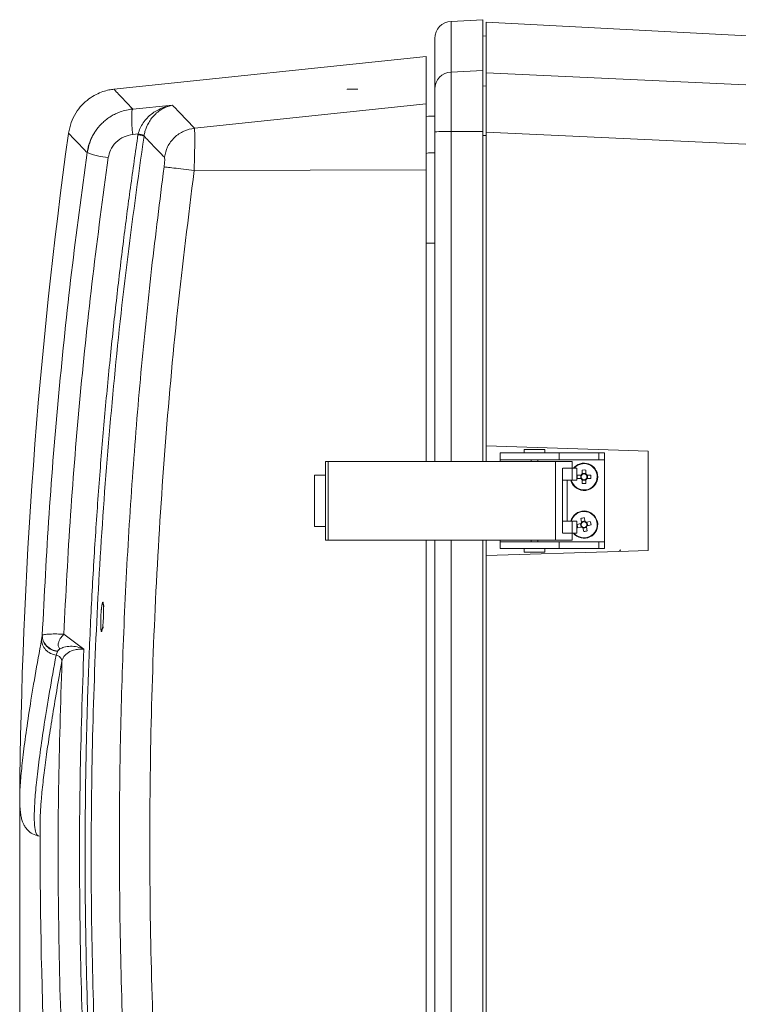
# Model space of a CAD drawing. Header units: millimetres. Extents: x 0 to 594, y 0 to 420.
# Tile 60 of 75: x 247 to 289, y 315 to 372. Entities that reach past the tile are written whole.
import ezdxf

# ---------------------------------------------------------------- set-up
doc = ezdxf.new("R2010")
doc.units = ezdxf.units.MM
doc.styles.add('SLDTEXTSTYLE1', font='TXT', dxfattribs={"width": 0.605})
doc.dimstyles.new('SLDDIMSTYLE1', dxfattribs={"dimtxt": 2.568319, "dimasz": 3.3, "dimexe": 0, "dimexo": 0.0625, "dimgap": 0.64208, "dimtad": 1, "dimdec": 0, "dimlfac": 5, "dimrnd": 1e-09, "dimzin": 12, "dimdsep": 46, "dimtxsty": 'SLDTEXTSTYLE1', "dimsah": 1, "dimcen": 0.09, "dimadec": 0, "dimazin": 3, "dimtfac": 1, "dimtdec": 1, "dimtofl": 0, "dimtmove": 0, "dimatfit": 3, "dimfxl": 0, "dimfrac": 2, "dimtolj": 1, "dimtzin": 12, "dimarcsym": 0})

# ---------------------------------------------------------------- blocks, each defined once
blk = doc.blocks.new('_D_6')
at = {"color": 7, "linetype": 'Continuous', "lineweight": 0}
for p, q in [((330.793, 371.409), (330.793, 208.509)), ((246.705, 326.965), (246.705, 208.509)), ((284.585, 214.042), (283.997, 214.042)), ((283.997, 214.042), (283.997, 210.097)), ((292.914, 214.042), (293.502, 214.042)), ((293.502, 214.042), (293.502, 210.097)), ((283.997, 210.097), (284.585, 210.097)), ((293.502, 210.097), (292.914, 210.097)), ((246.705, 209.509), (330.793, 209.509))]:
    blk.add_line(p, q, dxfattribs=at)
for points in [[(246.705, 209.509), (250.005, 209.009), (250.005, 210.009)], [(330.793, 209.509), (327.493, 210.009), (327.493, 209.009)]]:
    blk.add_solid(points, dxfattribs=at)
at = {"color": 7, "linetype": 'Continuous', "lineweight": 0, "char_height": 2.6458, "attachment_point": 1, "style": 'SLDTEXTSTYLE1'}
for s, insert in [('420', (285.81, 218.04)), ('16,6', (285.32, 213.508))]:
    blk.add_mtext(s, dxfattribs=dict(at, insert=insert))

msp = doc.modelspace()

# ---------------------------------------------------------------- linework, layer by layer
at = {"color": 7, "linetype": 'Continuous', "lineweight": 15}
for p, q in [((271.941, 372.359), (273.793, 372.456)), ((271.941, 372.359), (271.941, 369.392)), ((273.793, 369.488), (273.793, 372.456)), ((307.169, 370.571), (273.993, 372.309)), ((273.993, 372.309), (273.993, 369.35)), ((270.993, 368.401), (270.993, 371.36)), ((273.993, 371.509), (273.793, 371.499)), ((270.493, 370.309), (252.217, 368.388)), ((270.493, 370.309), (270.493, 367.53)), ((271.941, 369.392), (273.793, 369.488)), ((271.941, 369.392), (271.941, 365.919)), ((273.793, 365.921), (273.793, 369.488)), ((294.708, 368.386), (273.993, 369.35)), ((273.993, 365.881), (273.993, 369.35)), ((265.868, 368.386), (265.858, 368.371)), ((265.868, 368.385), (265.868, 368.386)), ((270.993, 365.891), (270.993, 368.401)), ((253.314, 367.23), (255.639, 367.454)), ((270.493, 367.53), (256.925, 366.114)), ((270.493, 367.53), (270.493, 363.663)), ((270.993, 346.609), (270.993, 365.891)), ((271.941, 365.919), (273.793, 365.921)), ((273.793, 346.609), (273.793, 365.921)), ((273.993, 365.881), (273.993, 347.52)), ((293.905, 364.951), (273.993, 365.881)), ((293.905, 364.951), (273.993, 365.881)), ((250.806, 365.28), (250.807, 365.28)), ((253.314, 365.738), (253.629, 365.768)), ((253.629, 365.768), (253.623, 365.728)), ((253.981, 365.677), (253.976, 365.643)), ((270.493, 363.663), (256.91, 363.626)), ((270.493, 363.663), (270.493, 346.609)), ((281.74, 347.272), (273.993, 347.52)), ((273.993, 346.609), (273.993, 347.52)), ((281.74, 347.272), (273.993, 347.52)), ((274.821, 346.709), (274.821, 347.109)), ((274.821, 347.109), (278.273, 347.109)), ((276.221, 347.309), (276.221, 347.109)), ((276.821, 347.309), (276.221, 347.309)), ((277.421, 347.309), (276.821, 347.309)), ((277.421, 347.109), (277.421, 347.309)), ((278.273, 346.709), (278.273, 347.109)), ((278.273, 347.109), (280.584, 347.109)), ((280.584, 347.109), (280.584, 346.709)), ((280.584, 347.109), (280.921, 347.109)), ((280.921, 347.109), (280.921, 346.709)), ((283.464, 347.217), (281.74, 347.272)), ((283.464, 347.217), (281.74, 347.272)), ((264.595, 346.609), (264.595, 342.009)), ((264.753, 346.609), (264.595, 346.609)), ((264.753, 346.609), (264.753, 342.009)), ((278.048, 346.609), (264.753, 346.609)), ((274.821, 346.709), (278.273, 346.709)), ((274.821, 346.609), (274.821, 346.709)), ((276.621, 346.709), (276.621, 346.609)), ((277.021, 346.609), (277.021, 346.709)), ((278.048, 342.009), (278.048, 346.609)), ((279.036, 346.609), (278.048, 346.609)), ((280.584, 346.709), (278.273, 346.709)), ((279.036, 346.209), (279.036, 346.609)), ((280.584, 346.709), (280.921, 346.709)), ((280.921, 346.709), (280.921, 341.909)), ((263.958, 345.809), (263.958, 342.809)), ((264.595, 345.809), (263.958, 345.809)), ((278.459, 342.409), (278.459, 346.209)), ((278.472, 346.209), (279.026, 346.209)), ((279.026, 345.509), (279.026, 346.209)), ((279.026, 346.209), (279.308, 346.209)), ((279.308, 346.209), (279.308, 345.509)), ((279.547, 345.812), (279.324, 345.812)), ((279.524, 345.812), (279.524, 345.606)), ((279.618, 346.106), (279.618, 345.883)), ((279.824, 345.906), (279.618, 345.906)), ((279.824, 345.883), (279.824, 346.106)), ((280.117, 345.812), (279.894, 345.812)), ((279.917, 345.606), (279.917, 345.812)), ((278.459, 345.509), (279.026, 345.509)), ((278.742, 343.109), (278.742, 345.509)), ((279.026, 345.509), (279.308, 345.509)), ((279.324, 345.606), (279.547, 345.606)), ((279.618, 345.536), (279.618, 345.313)), ((279.618, 345.513), (279.824, 345.513)), ((279.824, 345.313), (279.824, 345.536)), ((279.894, 345.606), (280.117, 345.606)), ((263.958, 342.809), (264.595, 342.809)), ((279.026, 343.109), (278.459, 343.109)), ((279.026, 342.409), (279.026, 343.109)), ((279.308, 343.109), (279.026, 343.109)), ((279.308, 343.109), (279.308, 342.409)), ((279.528, 342.971), (279.311, 342.92)), ((279.506, 342.966), (279.552, 342.765)), ((279.531, 343.273), (279.581, 343.055)), ((279.777, 343.124), (279.576, 343.078)), ((279.782, 343.102), (279.732, 343.319)), ((280.084, 343.099), (279.866, 343.049)), ((279.935, 342.853), (279.889, 343.054)), ((279.913, 342.848), (280.13, 342.898)), ((279.026, 342.409), (278.472, 342.409)), ((279.308, 342.409), (279.026, 342.409)), ((279.036, 342.009), (279.036, 342.409)), ((279.357, 342.72), (279.575, 342.77)), ((279.659, 342.717), (279.709, 342.5)), ((279.664, 342.695), (279.865, 342.741)), ((279.91, 342.546), (279.86, 342.763)), ((264.753, 342.009), (264.595, 342.009)), ((264.753, 342.009), (278.048, 342.009)), ((270.493, 342.009), (270.493, 281.512)), ((270.993, 270.331), (270.993, 342.009)), ((273.793, 270.306), (273.793, 342.009)), ((273.993, 341.1), (273.993, 342.009)), ((274.821, 341.909), (274.821, 342.009)), ((274.821, 341.509), (274.821, 341.909)), ((274.821, 341.909), (278.273, 341.909)), ((276.621, 342.009), (276.621, 341.909)), ((277.021, 341.909), (277.021, 342.009)), ((278.048, 342.009), (279.036, 342.009)), ((278.273, 341.509), (278.273, 341.909)), ((278.273, 341.909), (280.584, 341.909)), ((280.584, 341.909), (280.584, 341.509)), ((280.584, 341.909), (280.921, 341.909)), ((280.921, 341.909), (280.921, 341.509)), ((273.993, 341.1), (281.74, 341.348)), ((273.993, 341.1), (281.74, 341.348)), ((273.993, 341.1), (273.993, 270.309)), ((278.273, 341.509), (274.821, 341.509)), ((276.221, 341.509), (276.221, 341.309)), ((276.221, 341.309), (277.421, 341.309)), ((277.421, 341.309), (277.421, 341.509)), ((280.584, 341.509), (278.273, 341.509)), ((280.921, 341.509), (280.584, 341.509)), ((281.74, 341.348), (283.464, 341.404)), ((281.74, 341.348), (283.464, 341.404)), ((249.28, 336.497), (250.456, 335.625)), ((248.019, 336.41), (247.978, 336.187)), ((248.023, 336.43), (248.019, 336.41)), ((248.911, 335.486), (248.832, 335.268)), ((246.707, 326.967), (246.708, 326.905))]:
    msp.add_line(p, q, dxfattribs=at)
at = {"color": 8, "linetype": 'Continuous', "lineweight": 15}
for p, q in [((273.793, 368.567), (273.993, 368.578)), ((271.941, 365.919), (271.941, 346.609)), ((273.793, 365.682), (273.993, 365.682)), ((270.993, 359.388), (270.493, 359.388)), ((271.941, 342.009), (271.941, 270.308))]:
    msp.add_line(p, q, dxfattribs=at)
at = {"color": 7, "linetype": 'Continuous', "lineweight": 15}
for centre, radius, start, end in [((271.993, 371.36), 1, 93, 180), ((271.989, 368.397), 0.996, 92.77313, 179.80083), ((270.815, 365.529), 1.292, 82.06501, 104.41842), ((271.712, 357.516), 8.406, 88.44164, 94.90688), ((548.693, 324.309), 302, 172.10393, 179.50762), ((253.504, 364.568), 1.207, 66.69513, 84.03172), ((252.237, 368.68), 4.308, 248.3414, 265.29548), ((279.721, 345.709), 0.8, 0, 141.31781), ((279.721, 345.709), 0.8, 194.47751, 0), ((282.198, 345.709), 2.876, 177.94769, 182.05231), ((279.721, 345.709), 0.202, 120.68693, 149.31307), ((279.721, 345.709), 0.17, 142.7589, 217.2411), ((279.721, 345.709), 0.17, 127.2411, 142.7589), ((279.721, 343.232), 2.876, 87.94769, 92.05231), ((279.721, 345.709), 0.17, 52.7589, 127.2411), ((279.721, 345.709), 0.202, 30.68693, 59.31307), ((279.721, 345.709), 0.17, 37.2411, 52.7589), ((279.721, 345.709), 0.17, 322.7589, 37.2411), ((277.243, 345.709), 2.876, 357.94769, 2.05231), ((279.721, 345.709), 0.202, 210.68693, 239.31307), ((279.721, 345.709), 0.17, 217.2411, 232.7589), ((279.721, 345.709), 0.17, 232.7589, 307.2411), ((279.721, 348.187), 2.876, 267.94769, 272.05231), ((279.721, 345.709), 0.202, 300.68693, 329.31307), ((279.721, 345.709), 0.17, 307.2411, 322.7589), ((279.721, 342.909), 0.8, 13.00549, 165.52249), ((279.721, 342.909), 0.8, 218.68219, 13.00549), ((282.134, 343.467), 2.876, 190.95318, 195.0578), ((279.721, 342.909), 0.202, 133.69242, 162.31856), ((280.278, 340.496), 2.876, 100.95318, 105.0578), ((279.721, 342.909), 0.17, 155.76439, 230.24659), ((279.721, 342.909), 0.17, 140.24659, 155.76439), ((279.721, 342.909), 0.17, 65.76439, 140.24659), ((279.721, 342.909), 0.17, 245.76439, 320.24659), ((279.721, 342.909), 0.202, 43.69242, 72.31856), ((279.721, 342.909), 0.17, 50.24659, 65.76439), ((279.721, 342.909), 0.17, 335.76439, 50.24659), ((279.721, 342.909), 0.17, 320.24659, 335.76439), ((279.721, 342.909), 0.202, 313.69242, 342.31856), ((277.307, 342.352), 2.876, 10.95318, 15.0578), ((279.721, 342.909), 0.202, 223.69242, 252.31856), ((279.721, 342.909), 0.17, 230.24659, 245.76439), ((279.163, 345.323), 2.876, 280.95318, 285.0578), ((548.693, 324.309), 300.8, 179.77506, 185.09969)]:
    msp.add_arc(centre, radius, start, end, dxfattribs=at)
at = {"color": 8, "linetype": 'Continuous', "lineweight": 15}
for centre, radius, start, end in [((270.815, 363.374), 1.298, 82.10486, 104.34502), ((279.721, 345.709), 0.771, 0, 139.55075), ((279.721, 345.709), 0.771, 195.04097, 0), ((279.721, 342.909), 0.771, 13.00549, 164.95903), ((279.721, 342.909), 0.771, 220.44925, 13.00549)]:
    msp.add_arc(centre, radius, start, end, dxfattribs=at)
at = {"color": 7, "linetype": 'Continuous', "lineweight": 15}
for points, knots in [([(252.239, 368.391), (252.135, 368.377), (251.906, 368.348), (251.545, 368.247), (251.146, 368.08), (250.729, 367.822), (250.322, 367.461), (249.964, 366.995), (249.685, 366.439), (249.602, 366.026), (249.559, 365.817)], [0, 0, 0, 0, 0.079211, 0.172494, 0.280331, 0.402629, 0.538416, 0.685594, 0.840872, 1, 1, 1, 1]), ([(253.314, 367.23), (253.298, 367.196), (253.273, 367.144), (253.258, 366.945), (253.254, 366.749), (253.258, 366.515), (253.273, 366.181), (253.298, 365.913), (253.314, 365.738)], [0, 0, 0, 0, 0.239677, 0.368502, 0.5, 0.631498, 0.760323, 1, 1, 1, 1]), ([(255.639, 367.454), (255.425, 367.406), (254.999, 367.309), (254.504, 367.02), (254.153, 366.71), (253.924, 366.434), (253.736, 366.119), (253.664, 365.885), (253.629, 365.768)], [0, 0, 0, 0, 0.254341, 0.507179, 0.632714, 0.757013, 0.879592, 1, 1, 1, 1]), ([(255.639, 367.454), (255.551, 367.434), (255.377, 367.394), (255.136, 367.29), (254.889, 367.146), (254.65, 366.954), (254.425, 366.707), (254.25, 366.445), (254.12, 366.18), (254.03, 365.924), (253.997, 365.756), (253.981, 365.677)], [0, 0, 0, 0, 0.123167, 0.242463, 0.346284, 0.489677, 0.617018, 0.730075, 0.830774, 0.920407, 1, 1, 1, 1]), ([(255.639, 367.454), (255.823, 367.262), (256.191, 366.878), (256.68, 366.368), (256.925, 366.114)], [0, 0, 0, 0, 0.500112, 1, 1, 1, 1]), ([(250.647, 364.676), (250.672, 364.815), (250.725, 365.096), (250.875, 365.505), (251.027, 365.753), (251.103, 365.878)], [0, 0, 0, 0, 0.327606, 0.66257, 1, 1, 1, 1]), ([(251.106, 365.876), (251.083, 365.845), (250.947, 365.658), (250.775, 365.251), (250.695, 364.866), (250.654, 364.668)], [0, 0, 0, 0, 0.089509, 0.532928, 1, 1, 1, 1]), ([(256.925, 366.114), (256.714, 366.069), (256.283, 365.977), (255.731, 365.581), (255.32, 365.041), (255.216, 364.614), (255.166, 364.407)], [0, 0, 0, 0, 0.243909, 0.501139, 0.757752, 1, 1, 1, 1]), ([(256.925, 366.114), (256.928, 366.087), (256.935, 366.035), (256.941, 365.855), (256.944, 365.61), (256.943, 365.305), (256.94, 364.948), (256.933, 364.545), (256.923, 364.099), (256.914, 363.785), (256.91, 363.626)], [0, 0, 0, 0, 0.1276762, 0.2535663, 0.3776582, 0.4999411, 0.6197125, 0.7429886, 0.8697561, 1, 1, 1, 1]), ([(253.623, 365.728), (253.473, 364.694), (253.174, 362.625), (252.761, 359.457), (252.369, 356.184), (251.998, 352.745), (251.66, 349.195), (251.355, 345.516), (251.09, 341.714), (250.866, 337.72), (250.697, 333.692), (250.583, 329.636), (250.526, 325.566), (250.527, 321.322), (250.594, 316.899), (250.734, 312.316), (250.96, 307.539), (251.268, 302.623), (251.552, 299.283), (251.694, 297.613)], [0, 0, 0, 0, 0.045995, 0.092071, 0.140637, 0.191026, 0.24425, 0.297408, 0.353341, 0.411705, 0.473142, 0.530423, 0.589862, 0.651817, 0.716671, 0.783954, 0.852979, 0.926486, 1, 1, 1, 1]), ([(253.976, 365.643), (253.625, 363.135), (252.922, 358.116), (252.12, 350.541), (251.503, 342.932), (251.091, 335.298), (250.882, 327.698), (250.873, 320.144), (251.062, 312.639), (251.432, 305.136), (251.843, 300.144), (252.049, 297.648)], [0, 0, 0, 0, 0.111693, 0.2235483, 0.3355824, 0.447812, 0.5599686, 0.669933, 0.7799154, 0.8899323, 1, 1, 1, 1]), ([(251.883, 364.386), (251.918, 364.535), (251.994, 364.867), (252.315, 365.305), (252.777, 365.635), (253.141, 365.705), (253.314, 365.738)], [0, 0, 0, 0, 0.215271, 0.478045, 0.752078, 1, 1, 1, 1]), ([(253.623, 365.728), (253.667, 365.721), (253.757, 365.706), (253.871, 365.681), (253.953, 365.659), (253.968, 365.648), (253.976, 365.643)], [0, 0, 0, 0, 0.242265, 0.50002, 0.757764, 1, 1, 1, 1]), ([(253.976, 365.643), (254.149, 365.463), (254.496, 365.102), (254.942, 364.639), (255.166, 364.407)], [0, 0, 0, 0, 0.499487, 1, 1, 1, 1]), ([(248.023, 336.43), (248.144, 338.8), (248.385, 343.536), (248.969, 350.615), (249.699, 357.665), (250.331, 362.34), (250.647, 364.676)], [0, 0, 0, 0, 0.250594, 0.500771, 0.750563, 1, 1, 1, 1]), ([(249.28, 336.497), (249.4, 338.83), (249.641, 343.496), (250.22, 350.479), (250.943, 357.447), (251.57, 362.073), (251.883, 364.386)], [0, 0, 0, 0, 0.249836, 0.499706, 0.749797, 1, 1, 1, 1]), ([(255.166, 364.407), (255.172, 364.392), (255.184, 364.362), (255.186, 364.228), (255.176, 364.047), (255.159, 363.907), (255.15, 363.838)], [0, 0, 0, 0, 0.249903, 0.499522, 0.749432, 1, 1, 1, 1]), ([(255.15, 363.838), (254.898, 361.85), (254.39, 357.848), (253.777, 351.782), (253.272, 345.621), (252.892, 339.364), (252.642, 333.055), (252.518, 326.385), (252.546, 319.403), (252.757, 312.12), (253.128, 304.899), (253.52, 300.113), (253.716, 297.73)], [0, 0, 0, 0, 0.0907, 0.1827, 0.276, 0.370601, 0.466503, 0.561857, 0.672652, 0.782608, 0.891724, 1, 1, 1, 1]), ([(256.91, 363.626), (256.57, 360.9), (255.891, 355.451), (255.159, 347.243), (254.637, 339.021), (254.346, 330.786), (254.28, 322.547), (254.445, 314.31), (254.821, 306.082), (255.263, 300.609), (255.484, 297.872)], [0, 0, 0, 0, 0.125015, 0.250014, 0.375038, 0.50005, 0.625082, 0.750072, 0.875017, 1, 1, 1, 1]), ([(256.91, 363.626), (256.697, 363.653), (256.259, 363.71), (255.702, 363.779), (255.292, 363.827), (255.197, 363.834), (255.15, 363.838)], [0, 0, 0, 0, 0.242743, 0.499924, 0.757146, 1, 1, 1, 1]), ([(281.779, 341.356), (281.783, 341.357), (281.792, 341.361), (281.804, 341.368), (281.815, 341.377), (281.828, 341.39), (281.84, 341.406), (281.846, 341.42), (281.85, 341.427)], [0, 0, 0, 0, 0.136744, 0.27291, 0.410527, 0.551553, 0.777457, 1, 1, 1, 1]), ([(281.779, 341.356), (281.779, 341.356), (281.779, 341.356), (281.779, 341.356), (281.779, 341.356), (281.779, 341.356), (281.779, 341.356), (281.779, 341.356), (281.779, 341.356), (281.779, 341.356), (281.779, 341.356), (281.779, 341.356), (281.779, 341.356), (281.779, 341.357), (281.779, 341.357), (281.779, 341.357), (281.78, 341.358), (281.781, 341.358), (281.782, 341.359), (281.785, 341.361), (281.788, 341.363), (281.792, 341.366), (281.798, 341.37), (281.805, 341.375), (281.811, 341.38), (281.817, 341.386), (281.823, 341.392), (281.828, 341.398), (281.831, 341.402), (281.835, 341.407), (281.838, 341.412), (281.841, 341.416), (281.843, 341.419), (281.845, 341.423), (281.846, 341.424), (281.847, 341.425), (281.848, 341.426), (281.848, 341.427), (281.848, 341.427), (281.849, 341.427), (281.849, 341.427), (281.849, 341.427), (281.849, 341.427), (281.849, 341.427), (281.849, 341.427), (281.849, 341.427), (281.849, 341.427), (281.849, 341.427), (281.849, 341.427)], [0.0000616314, 0.0000616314, 0.0000616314, 0.0000616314, 0.0000622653, 0.0000622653, 0.0000622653, 0.0000631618, 0.0000631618, 0.0000631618, 0.00006397, 0.00006397, 0.00006397, 0.0000653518, 0.0000653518, 0.0000653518, 0.0000690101, 0.0000690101, 0.0000690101, 0.0000843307, 0.0000843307, 0.0000843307, 0.0001448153, 0.0001448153, 0.0001448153, 0.0002661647, 0.0002661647, 0.0002661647, 0.0003876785, 0.0003876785, 0.0003876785, 0.0004758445, 0.0004758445, 0.0004758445, 0.0005421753, 0.0005421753, 0.0005421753, 0.0005631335, 0.0005631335, 0.0005631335, 0.0005683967, 0.0005683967, 0.0005683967, 0.0005696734, 0.0005696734, 0.0005696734, 0.0005706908, 0.0005706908, 0.0005706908, 0.000571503, 0.000571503, 0.000571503, 0.000571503]), ([(281.779, 341.356), (281.779, 341.356), (281.779, 341.356), (281.779, 341.356), (281.779, 341.356), (281.779, 341.356), (281.779, 341.356), (281.779, 341.356), (281.779, 341.356), (281.779, 341.356), (281.779, 341.356), (281.779, 341.356), (281.779, 341.356), (281.779, 341.357), (281.779, 341.357), (281.779, 341.357), (281.78, 341.358), (281.781, 341.358), (281.782, 341.359), (281.785, 341.361), (281.788, 341.363), (281.792, 341.366), (281.798, 341.37), (281.805, 341.375), (281.811, 341.38), (281.817, 341.386), (281.823, 341.392), (281.828, 341.398), (281.831, 341.402), (281.835, 341.407), (281.838, 341.412), (281.841, 341.416), (281.843, 341.419), (281.845, 341.423), (281.846, 341.424), (281.847, 341.425), (281.848, 341.426), (281.848, 341.427), (281.848, 341.427), (281.849, 341.427), (281.849, 341.427), (281.849, 341.427), (281.849, 341.427), (281.849, 341.427), (281.849, 341.427), (281.849, 341.427), (281.849, 341.427), (281.849, 341.427), (281.849, 341.427)], [0.0000616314, 0.0000616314, 0.0000616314, 0.0000616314, 0.0000622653, 0.0000622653, 0.0000622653, 0.0000631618, 0.0000631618, 0.0000631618, 0.00006397, 0.00006397, 0.00006397, 0.0000653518, 0.0000653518, 0.0000653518, 0.0000690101, 0.0000690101, 0.0000690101, 0.0000843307, 0.0000843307, 0.0000843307, 0.0001448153, 0.0001448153, 0.0001448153, 0.0002661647, 0.0002661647, 0.0002661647, 0.0003876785, 0.0003876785, 0.0003876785, 0.0004758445, 0.0004758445, 0.0004758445, 0.0005421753, 0.0005421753, 0.0005421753, 0.0005631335, 0.0005631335, 0.0005631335, 0.0005683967, 0.0005683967, 0.0005683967, 0.0005696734, 0.0005696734, 0.0005696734, 0.0005706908, 0.0005706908, 0.0005706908, 0.000571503, 0.000571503, 0.000571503, 0.000571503]), ([(281.779, 341.356), (281.783, 341.358), (281.793, 341.361), (281.805, 341.369), (281.816, 341.378), (281.826, 341.387), (281.834, 341.397), (281.84, 341.407), (281.846, 341.417), (281.848, 341.424), (281.85, 341.427)], [0, 0, 0, 0, 0.147142, 0.288024, 0.422753, 0.551232, 0.673303, 0.788829, 0.89773, 1, 1, 1, 1]), ([(251.567, 338.377), (251.576, 338.362), (251.593, 338.334), (251.609, 338.15), (251.614, 337.889), (251.606, 337.562), (251.587, 337.222), (251.558, 336.924), (251.53, 336.753), (251.507, 336.672), (251.496, 336.662), (251.491, 336.657)], [0, 0, 0, 0, 0.123009, 0.238677, 0.357251, 0.481205, 0.609426, 0.736757, 0.864519, 0.930622, 1, 1, 1, 1]), ([(251.451, 336.842), (251.45, 336.848), (251.443, 336.906), (251.44, 337.101), (251.444, 337.358), (251.453, 337.583), (251.464, 337.755), (251.475, 337.894), (251.482, 337.964), (251.485, 337.987)], [0, 0, 0, 0, 0.025928, 0.274367, 0.521486, 0.658584, 0.797417, 0.932787, 1, 1, 1, 1]), ([(249.28, 336.497), (249.141, 336.503), (248.842, 336.516), (248.439, 336.511), (248.12, 336.483), (248.055, 336.447), (248.023, 336.43)], [0, 0, 0, 0, 0.2151582, 0.4641056, 0.7310666, 1, 1, 1, 1]), ([(249.056, 335.635), (249.023, 335.678), (248.97, 335.745), (248.954, 335.874), (248.966, 335.978), (249.004, 336.102), (249.09, 336.276), (249.207, 336.412), (249.28, 336.497)], [0, 0, 0, 0, 0.202599, 0.323189, 0.458017, 0.547751, 0.717898, 1, 1, 1, 1]), ([(248.832, 335.268), (248.72, 335.297), (248.488, 335.358), (248.205, 335.58), (248.013, 335.87), (247.99, 336.084), (247.978, 336.187)], [0, 0, 0, 0, 0.2418465, 0.500005, 0.7581607, 1, 1, 1, 1]), ([(248.911, 335.486), (248.795, 335.512), (248.555, 335.567), (248.258, 335.789), (248.056, 336.084), (248.031, 336.304), (248.019, 336.41)], [0, 0, 0, 0, 0.241385, 0.5, 0.758615, 1, 1, 1, 1]), ([(248.916, 335.506), (248.8, 335.532), (248.559, 335.587), (248.262, 335.809), (248.059, 336.104), (248.035, 336.324), (248.023, 336.43)], [0, 0, 0, 0, 0.2415265, 0.5002072, 0.7587735, 1, 1, 1, 1]), ([(248.915, 335.501), (248.915, 335.501), (248.916, 335.501), (248.917, 335.5), (248.918, 335.5), (248.918, 335.5), (248.918, 335.5), (248.918, 335.499), (248.919, 335.499), (248.918, 335.498), (248.916, 335.494), (248.913, 335.489), (248.911, 335.486)], [0, 0, 0, 0, 0.059052, 0.103085, 0.126723, 0.136015, 0.141978, 0.144865, 0.14879, 0.199304, 0.343534, 1, 1, 1, 1]), ([(248.915, 335.501), (248.937, 335.525), (248.961, 335.551), (248.999, 335.585), (249.021, 335.606), (249.044, 335.625), (249.056, 335.635)], [0, 0, 0, 0, 0.518621, 0.560855, 0.764848, 1, 1, 1, 1]), ([(249.056, 335.635), (249.019, 335.619), (248.942, 335.583), (248.924, 335.53), (248.915, 335.501)], [0, 0, 0, 0, 0.4721376, 1, 1, 1, 1]), ([(249.056, 335.635), (249.13, 335.672), (249.301, 335.757), (249.658, 335.807), (250.068, 335.772), (250.327, 335.674), (250.456, 335.625)], [0, 0, 0, 0, 0.218772, 0.49984, 0.74987, 1, 1, 1, 1]), ([(249.173, 334.902), (249.202, 335.001), (249.259, 335.197), (249.529, 335.444), (249.869, 335.583), (250.195, 335.633), (250.369, 335.628), (250.456, 335.625)], [0, 0, 0, 0, 0.256096, 0.508679, 0.755887, 0.878243, 1, 1, 1, 1]), ([(251.362, 297.686), (251.155, 300.212), (250.74, 305.262), (250.37, 312.854), (250.189, 320.448), (250.196, 328.041), (250.369, 333.097), (250.456, 335.625)], [0, 0, 0, 0, 0.200095, 0.400126, 0.600138, 0.800045, 1, 1, 1, 1]), ([(249.173, 334.902), (249.169, 334.943), (249.159, 335.028), (249.082, 335.144), (248.969, 335.232), (248.877, 335.256), (248.832, 335.268)], [0, 0, 0, 0, 0.241921, 0.500037, 0.758132, 1, 1, 1, 1]), ([(250.118, 297.572), (249.913, 300.057), (249.505, 305.029), (249.134, 312.501), (248.946, 319.975), (248.939, 327.445), (249.095, 332.417), (249.173, 334.902)], [0, 0, 0, 0, 0.200161, 0.400305, 0.600384, 0.800265, 1, 1, 1, 1]), ([(246.706, 326.936), (246.706, 326.788), (246.705, 326.493), (246.735, 326.128), (246.782, 325.825), (246.836, 325.614), (246.893, 325.452), (246.99, 325.252), (247.164, 325.018), (247.45, 324.786), (247.702, 324.723), (247.835, 324.69)], [0, 0, 0, 0, 0.1495008, 0.297824, 0.4305722, 0.5477049, 0.6165381, 0.6952562, 0.7854031, 0.887059, 1, 1, 1, 1]), ([(247.899, 325.49), (247.898, 325.513), (247.896, 325.548), (247.897, 325.596), (247.897, 325.612)], [0, 0, 0, 0, 0.662584, 1, 1, 1, 1])]:
    msp.add_open_spline(points, degree=3, knots=knots, dxfattribs=at)
at = {"color": 8, "linetype": 'Continuous', "lineweight": 15}
for points, knots in [([(252.24, 368.365), (252.235, 368.369), (252.222, 368.383), (252.397, 368.199), (252.738, 367.838), (253.122, 367.433), (253.314, 367.23)], [0, 0, 0, 0, 0.142856, 0.42855, 0.714294, 1, 1, 1, 1]), ([(251.103, 365.878), (251.114, 365.898), (251.212, 366.076), (251.413, 366.295), (251.677, 366.542), (251.891, 366.706), (252.123, 366.853), (252.374, 366.982), (252.682, 367.103), (252.999, 367.189), (253.223, 367.219), (253.314, 367.23)], [0, 0, 0, 0, 0.026372, 0.227542, 0.326984, 0.432425, 0.52794, 0.633988, 0.747728, 0.897412, 1, 1, 1, 1]), ([(249.582, 365.794), (249.577, 365.799), (249.564, 365.812), (249.737, 365.63), (250.075, 365.275), (250.456, 364.876), (250.647, 364.676)], [0, 0, 0, 0, 0.142652, 0.42809, 0.713825, 1, 1, 1, 1]), ([(251.485, 337.987), (251.487, 338.016), (251.496, 338.1), (251.511, 338.205), (251.53, 338.302), (251.548, 338.367), (251.561, 338.374), (251.567, 338.377)], [0, 0, 0, 0, 0.115045, 0.3441, 0.536456, 0.759897, 1, 1, 1, 1]), ([(251.567, 338.377), (251.569, 338.332), (251.572, 338.24), (251.619, 338.162), (251.643, 338.122)], [0, 0, 0, 0, 0.488169, 1, 1, 1, 1]), ([(251.491, 336.657), (251.481, 336.665), (251.464, 336.679), (251.455, 336.792), (251.451, 336.842)], [0, 0, 0, 0, 0.559303, 1, 1, 1, 1]), ([(251.491, 336.657), (251.496, 336.698), (251.508, 336.782), (251.555, 336.874), (251.598, 336.91), (251.608, 336.918)], [0, 0, 0, 0, 0.423035, 0.865056, 1, 1, 1, 1]), ([(247.978, 336.187), (247.848, 335.467), (247.587, 334.027), (247.281, 332.152), (247.036, 330.494), (246.856, 329.07), (246.748, 327.914), (246.7, 327.218), (246.707, 326.979), (246.707, 326.967)], [0, 0, 0, 0, 0.165254, 0.330471, 0.495629, 0.660861, 0.826067, 0.991219, 1, 1, 1, 1]), ([(248.832, 335.268), (248.701, 334.543), (248.44, 333.093), (248.132, 331.204), (247.886, 329.534), (247.707, 328.105), (247.594, 326.918), (247.546, 325.979), (247.562, 325.282), (247.648, 324.861), (247.739, 324.674), (247.819, 324.703), (247.829, 324.707)], [0, 0, 0, 0, 0.10945, 0.218923, 0.328391, 0.437855, 0.547323, 0.656793, 0.766264, 0.875733, 0.9852, 1, 1, 1, 1]), ([(247.897, 325.612), (247.898, 325.653), (247.9, 325.752), (247.906, 325.923), (247.916, 326.124), (247.928, 326.332), (247.942, 326.541), (247.966, 326.839), (248.004, 327.257), (248.063, 327.806), (248.131, 328.385), (248.208, 328.982), (248.291, 329.585), (248.415, 330.438), (248.596, 331.593), (248.858, 333.157), (249.068, 334.321), (249.173, 334.902)], [0, 0, 0, 0, 0.025228, 0.060393, 0.096103, 0.132363, 0.165256, 0.19663, 0.269959, 0.345187, 0.412529, 0.479895, 0.547312, 0.603396, 0.735857, 0.867991, 1, 1, 1, 1])]:
    msp.add_open_spline(points, degree=3, knots=knots, dxfattribs=at)
at = {"color": 7, "linetype": 'Continuous', "lineweight": 15}
for points in [[(266.493, 368.386), (266.389, 368.386), (266.18, 368.386), (265.972, 368.386), (265.868, 368.386)], [(283.464, 341.404), (283.464, 343.462), (283.464, 345.159), (283.464, 347.217)], [(283.464, 341.404), (283.464, 343.462), (283.464, 345.159), (283.464, 347.217)]]:
    msp.add_open_spline(points, degree=3, dxfattribs=at)

# ---------------------------------------------------------------- dimensions: what is measured, and where the dimension line sits
at = {"color": 7, "linetype": 'Continuous', "lineweight": 0}
dim = msp.add_linear_dim(base=(330.793, 209.509), p1=(246.705, 326.965), p2=(330.793, 371.409), dimstyle='SLDDIMSTYLE1', dxfattribs=at)
dim.commit()
dim.dimension.update_dxf_attribs({"geometry": '_D_6', "text_midpoint": (288.749, 209.509), "dimtype": 160})

doc.saveas('drawing.dxf')
